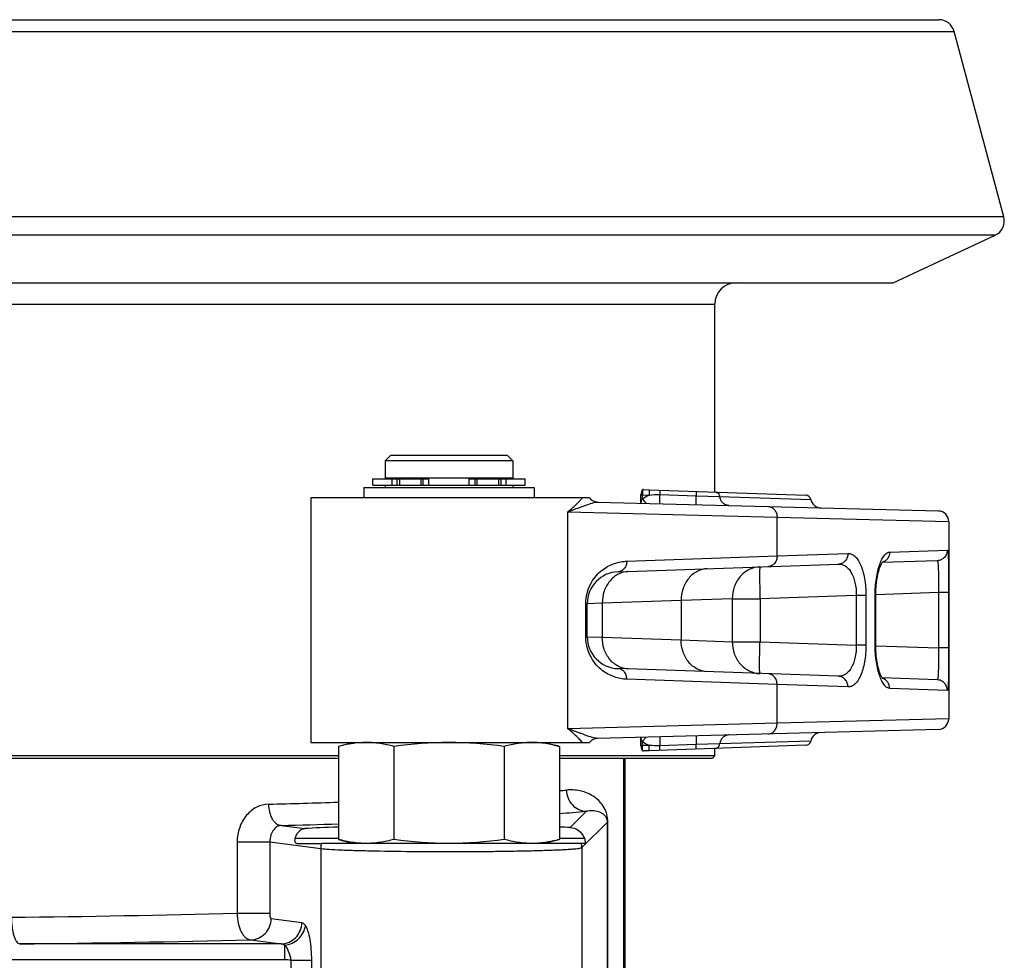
# Model space of a CAD drawing. Extents: x 0 to 2037, y -777 to 1557.
# Tile 69 of 70: x 1663 to 1755, y 584 to 672. Entities that reach past the tile are written whole.
import ezdxf

# ---------------------------------------------------------------- set-up
doc = ezdxf.new("R2010")
doc.units = 0
doc.header["$LTSCALE"] = 65.395
doc.layers.get('0').update_dxf_attribs({"linetype": 'CONTINUOUS'})
doc.layers.add('3_ALL_AXES', color=7, linetype='CONTINUOUS')

msp = doc.modelspace()

# ---------------------------------------------------------------- linework, layer by layer
at = {"color": 7, "linetype": 'CONTINUOUS'}
for p, q in [((1521.873, 672.328), (1748.987, 672.328)), ((1755.104, 653.794), (1750.436, 671.217)), ((1744.707, 647.578), (1754.289, 652.046)), ((1526.152, 647.578), (1744.707, 647.578)), ((1727.93, 627.892), (1727.93, 645.578)), ((1697.43, 631.328), (1696.93, 630.828)), ((1696.93, 630.828), (1696.93, 629.178)), ((1708.93, 630.828), (1696.93, 630.828)), ((1708.43, 631.328), (1697.43, 631.328)), ((1708.43, 631.328), (1708.93, 630.828)), ((1708.93, 630.828), (1708.93, 629.178)), ((1695.77, 628.528), (1695.77, 629.128)), ((1695.77, 629.128), (1701.029, 629.128)), ((1708.93, 629.178), (1696.93, 629.178)), ((1697.205, 629.178), (1697.205, 629.128)), ((1698.059, 628.528), (1698.059, 629.128)), ((1700.318, 628.528), (1700.318, 629.128)), ((1700.498, 628.528), (1700.498, 629.128)), ((1701.029, 628.528), (1701.029, 629.128)), ((1704.831, 628.528), (1704.831, 629.128)), ((1704.831, 629.128), (1710.09, 629.128)), ((1705.362, 629.128), (1705.362, 628.528)), ((1705.541, 629.128), (1705.541, 628.528)), ((1707.8, 629.128), (1707.8, 628.528)), ((1708.655, 629.178), (1708.655, 629.128)), ((1710.09, 628.528), (1710.09, 629.128)), ((1695.77, 628.528), (1710.09, 628.528)), ((1696.93, 628.528), (1696.93, 628.328)), ((1708.93, 628.528), (1708.93, 628.328)), ((1721.738, 628.109), (1736.477, 627.594)), ((1689.93, 627.328), (1689.93, 604.328)), ((1716.141, 627.328), (1689.93, 627.328)), ((1716.825, 626.948), (1716.747, 626.96)), ((1716.904, 626.943), (1716.825, 626.948)), ((1716.904, 626.943), (1748.956, 626.104)), ((1749.93, 625.104), (1749.93, 606.553)), ((1748.836, 621.431), (1743.673, 621.251)), ((1718.825, 620.383), (1739.568, 621.108)), ((1743.067, 613.459), (1743.067, 618.198)), ((1715.93, 614.271), (1715.93, 617.385)), ((1739.568, 610.549), (1718.825, 611.273)), ((1748.836, 610.225), (1743.673, 610.406)), ((1748.956, 605.553), (1716.904, 604.714)), ((1689.93, 604.328), (1716.141, 604.328)), ((1693.93, 604.328), (1692.537, 603.955)), ((1692.537, 603.955), (1692.537, 595.201)), ((1697.734, 603.955), (1697.734, 595.201)), ((1708.126, 603.955), (1708.126, 595.201)), ((1711.93, 604.328), (1713.322, 603.955)), ((1713.322, 603.955), (1713.322, 595.201)), ((1736.477, 604.063), (1721.738, 603.548)), ((1692.537, 603.078), (1578.322, 603.078)), ((1727.93, 603.078), (1713.322, 603.078)), ((1727.68, 602.828), (1727.93, 603.078)), ((1727.93, 603.078), (1727.93, 603.765)), ((1692.537, 602.828), (1578.322, 602.828)), ((1727.68, 602.828), (1713.322, 602.828)), ((1719.481, 481.296), (1719.481, 602.828)), ((1688.602, 594.828), (1690.937, 594.828)), ((1692.537, 595.201), (1693.93, 594.828)), ((1713.322, 595.201), (1711.93, 594.828)), ((1715.724, 594.828), (1715.369, 594.828))]:
    msp.add_line(p, q, dxfattribs=at)
at = {"color": 9, "linetype": 'CONTINUOUS'}
for p, q in [((1520.424, 671.217), (1750.436, 671.217)), ((1755.104, 653.794), (1515.756, 653.794)), ((1754.289, 652.046), (1516.571, 652.046)), ((1542.93, 645.578), (1727.93, 645.578)), ((1697.584, 628.528), (1697.584, 629.128)), ((1698.293, 628.528), (1698.293, 629.128)), ((1707.567, 629.128), (1707.567, 628.528)), ((1708.276, 629.128), (1708.276, 628.528)), ((1721.118, 627.24), (1721.118, 627.631)), ((1721.118, 627.631), (1721.738, 627.609)), ((1722.748, 627.646), (1726.165, 627.536)), ((1726.165, 627.536), (1728.381, 627.468)), ((1728.381, 627.468), (1736.95, 627.194)), ((1714.097, 605.618), (1714.097, 626.039)), ((1714.097, 626.039), (1733.786, 625.523)), ((1733.786, 621.877), (1733.786, 625.523)), ((1733.786, 625.523), (1749.93, 625.104)), ((1744.377, 622.243), (1749.8, 622.431)), ((1719.649, 621.383), (1733.786, 621.877)), ((1733.786, 621.877), (1740.45, 622.107)), ((1729.569, 617.852), (1724.766, 617.679)), ((1729.569, 617.852), (1729.569, 613.805)), ((1729.569, 617.852), (1732.18, 617.852)), ((1741.237, 618.168), (1732.18, 617.852)), ((1732.18, 617.852), (1732.18, 613.805)), ((1741.237, 618.168), (1741.237, 613.489)), ((1742.134, 618.168), (1741.237, 618.168)), ((1742.134, 618.168), (1742.134, 613.489)), ((1743.007, 613.459), (1743.007, 618.198)), ((1743.007, 618.198), (1743.067, 618.198)), ((1748.956, 618.437), (1743.066, 618.232)), ((1748.956, 618.437), (1748.956, 613.219)), ((1749.921, 618.437), (1748.956, 618.437)), ((1749.921, 618.437), (1749.921, 613.219)), ((1715.789, 614.271), (1715.789, 617.385)), ((1715.789, 617.385), (1715.93, 617.385)), ((1717.34, 617.42), (1715.93, 617.385)), ((1724.766, 617.679), (1717.34, 617.42)), ((1717.34, 617.42), (1717.34, 614.237)), ((1724.766, 617.679), (1724.766, 613.978)), ((1715.789, 614.271), (1715.93, 614.271)), ((1715.93, 614.271), (1717.34, 614.237)), ((1717.34, 614.237), (1724.766, 613.978)), ((1724.766, 613.978), (1729.569, 613.805)), ((1729.569, 613.805), (1732.18, 613.805)), ((1732.18, 613.805), (1741.237, 613.489)), ((1742.134, 613.489), (1741.237, 613.489)), ((1743.007, 613.459), (1743.067, 613.459)), ((1743.066, 613.425), (1748.956, 613.219)), ((1749.921, 613.219), (1748.956, 613.219)), ((1733.786, 609.78), (1719.649, 610.274)), ((1733.786, 606.133), (1733.786, 609.78)), ((1740.45, 609.55), (1733.786, 609.78)), ((1749.8, 609.226), (1744.377, 609.414)), ((1733.786, 606.133), (1714.097, 605.618)), ((1749.93, 606.553), (1733.786, 606.133)), ((1721.118, 604.026), (1721.118, 604.417)), ((1721.738, 604.048), (1721.118, 604.026)), ((1726.165, 604.12), (1722.748, 604.011)), ((1728.381, 604.189), (1726.165, 604.12)), ((1736.95, 604.463), (1728.381, 604.189)), ((1719.379, 481.194), (1719.379, 602.828)), ((1715.422, 594.433), (1717.832, 596.843)), ((1717.832, 579.314), (1717.832, 596.843)), ((1717.868, 596.843), (1717.832, 596.843)), ((1717.868, 579.314), (1717.868, 596.843)), ((1683.002, 594.971), (1683.002, 588.256)), ((1683.002, 594.971), (1686.066, 594.971)), ((1686.066, 594.971), (1686.066, 588.256)), ((1686.066, 594.971), (1690.856, 594.347)), ((1688.47, 595.328), (1692.537, 595.328)), ((1713.322, 595.328), (1715.655, 595.328)), ((1690.856, 594.347), (1690.856, 581.801)), ((1715.422, 594.433), (1715.422, 581.723)), ((1683.002, 588.256), (1686.066, 588.256)), ((1686.2, 587.753), (1689.079, 587.378)), ((1687.147, 585.379), (1662.547, 585.379)), ((1684.268, 585.754), (1687.147, 585.379)), ((1687.483, 583.88), (1687.483, 585.259)), ((1687.483, 583.88), (1644.717, 583.88)), ((1688.052, 583.833), (1688.052, 581.688)), ((1688.052, 583.833), (1689.984, 583.833)), ((1689.984, 583.833), (1689.984, 581.688))]:
    msp.add_line(p, q, dxfattribs=at)
at = {"color": 7, "linetype": 'CONTINUOUS'}
for points in [[(1743.067, 618.198), (1743.068, 618.321), (1743.073, 618.533), (1743.082, 618.745), (1743.096, 618.954), (1743.114, 619.161), (1743.136, 619.364), (1743.162, 619.562), (1743.192, 619.753), (1743.225, 619.938), (1743.262, 620.115), (1743.301, 620.283), (1743.343, 620.441), (1743.386, 620.588), (1743.43, 620.722), (1743.474, 620.843), (1743.518, 620.952), (1743.56, 621.046), (1743.6, 621.126), (1743.636, 621.191), (1743.668, 621.243), (1743.695, 621.282), (1743.715, 621.309), (1743.724, 621.32)], [(1743.737, 610.324), (1743.736, 610.324), (1743.73, 610.331), (1743.716, 610.347), (1743.695, 610.374), (1743.669, 610.412), (1743.637, 610.464), (1743.601, 610.529), (1743.562, 610.608), (1743.519, 610.702), (1743.476, 610.809), (1743.431, 610.93), (1743.387, 611.064), (1743.344, 611.211), (1743.303, 611.368), (1743.263, 611.536), (1743.227, 611.712), (1743.193, 611.897), (1743.163, 612.088), (1743.137, 612.286), (1743.115, 612.489), (1743.096, 612.695), (1743.083, 612.905), (1743.073, 613.116), (1743.068, 613.328), (1743.067, 613.459)]]:
    msp.add_lwpolyline(points, dxfattribs=at)
for centre, radius, start, end in [((1748.987, 670.828), 1.5, 15, 90), ((1753.655, 653.406), 1.5, 295, 15), ((1729.93, 645.578), 2, 90, 180), ((1716.93, 627.943), 1, 217.91398, 268.50005), ((1716.929, 627.941), 0.999, 258.38687, 259.76968), ((1716.93, 627.943), 1.001, 259.76949, 260.71637), ((1736.46, 627.094), 0.5, 11.4835, 88), ((1737.93, 627.393), 1, 191.4835, 268.5), ((1716.93, 627.945), 1.002, 260.71678, 263.4406), ((1716.93, 627.943), 1, 263.43839, 268.49545), ((1748.93, 625.104), 1, 0, 88.5), ((1718.93, 617.385), 3, 92, 179.99979), ((1718.93, 614.271), 3, 180.00022, 267.99982), ((1748.93, 606.553), 1, 271.5, 360), ((1737.93, 604.264), 1, 91.5, 168.5165), ((1695.259, 594.664), 9.671, 97.83012, 98.40534), ((1716.93, 603.714), 1, 91.49999, 142.08596), ((1716.93, 603.712), 1.002, 91.50973, 100.02114), ((1736.46, 604.562), 0.5, 272, 348.5165), ((1710.601, 604.493), 9.671, 277.83013, 278.40397)]:
    msp.add_arc(centre, radius, start, end, dxfattribs=at)
at = {"color": 9, "linetype": 'CONTINUOUS'}
for centre, radius, start, end in [((1745.217, 647.376), 31.404, 219.88052, 220.87845), ((1745.193, 584.302), 31.372, 139.12192, 140.12083), ((1709.729, 599.413), 7.561, 40.54443, 44.02406), ((1703.321, 712.868), 113.517, 275.0572, 275.38482), ((1658.219, 1636.379), 1038.232, 271.530147, 271.894557), ((1703.049, 737.419), 140.151, 274.20632, 275.23818), ((1657.759, 1719.564), 1123.43, 271.498904, 271.774158), ((1643.682, 2197.108), 1609.332, 270.64374, 271.400013), ((1643.87, 2295.321), 1710.044, 270.625787, 271.353672), ((1687.483, 580.372), 3.507, 80.65727, 89.99154)]:
    msp.add_arc(centre, radius, start, end, dxfattribs=at)
for points, knots in [([(1721.738, 628.109), (1721.742, 628.109), (1721.741, 628.089), (1721.745, 628.067), (1721.745, 628.018), (1721.746, 627.958), (1721.745, 627.883), (1721.743, 627.765), (1721.74, 627.673), (1721.738, 627.609)], [0, 0, 0, 0, 0.020341, 0.077495, 0.169898, 0.294103, 0.445391, 0.617953, 1, 1, 1, 1]), ([(1722.747, 628.074), (1722.749, 628.073), (1722.749, 628.057), (1722.753, 628.039), (1722.753, 627.998), (1722.754, 627.948), (1722.753, 627.884), (1722.752, 627.782), (1722.75, 627.702), (1722.748, 627.646)], [0, 0, 0, 0, 0.019738, 0.074984, 0.164665, 0.286045, 0.435333, 0.607798, 1, 1, 1, 1]), ([(1726.163, 627.954), (1726.166, 627.954), (1726.165, 627.939), (1726.169, 627.921), (1726.169, 627.881), (1726.17, 627.832), (1726.17, 627.77), (1726.169, 627.67), (1726.167, 627.591), (1726.165, 627.536)], [0, 0, 0, 0, 0.019669, 0.074675, 0.163997, 0.28501, 0.434042, 0.606471, 1, 1, 1, 1]), ([(1727.945, 627.892), (1728.05, 627.888), (1728.268, 627.791), (1728.366, 627.578), (1728.381, 627.468)], [0, 0, 0, 0, 0.485958, 1, 1, 1, 1]), ([(1714.097, 626.039), (1714.201, 626.118), (1714.573, 626.416), (1714.926, 626.739), (1715.166, 626.989)], [0, 0, 0, 0, 0.27416, 1, 1, 1, 1]), ([(1715.166, 626.989), (1715.194, 627.018), (1715.3, 627.129), (1715.402, 627.243), (1715.475, 627.328)], [0, 0, 0, 0, 0.266001, 1, 1, 1, 1]), ([(1722.76, 626.79), (1722.759, 626.79), (1722.756, 626.797), (1722.754, 626.808), (1722.752, 626.828), (1722.749, 626.869), (1722.746, 626.939), (1722.744, 627.042), (1722.743, 627.168), (1722.743, 627.372), (1722.746, 627.534), (1722.748, 627.646)], [0, 0, 0, 0, 0.005874, 0.02017, 0.043385, 0.075435, 0.16509, 0.286424, 0.435638, 0.608033, 1, 1, 1, 1]), ([(1726.178, 626.7), (1726.176, 626.7), (1726.173, 626.707), (1726.171, 626.718), (1726.169, 626.738), (1726.166, 626.777), (1726.163, 626.845), (1726.161, 626.946), (1726.16, 627.069), (1726.16, 627.269), (1726.163, 627.427), (1726.165, 627.536)], [0, 0, 0, 0, 0.005877, 0.020116, 0.043229, 0.075141, 0.164444, 0.285411, 0.434359, 0.606731, 1, 1, 1, 1]), ([(1729.26, 626.62), (1729.154, 626.622), (1728.939, 626.67), (1728.662, 626.857), (1728.463, 627.133), (1728.396, 627.354), (1728.381, 627.468)], [0, 0, 0, 0, 0.240886, 0.486788, 0.740185, 1, 1, 1, 1]), ([(1714.097, 626.039), (1714.209, 626.077), (1714.631, 626.225), (1715.049, 626.381), (1715.356, 626.496)], [0, 0, 0, 0, 0.265751, 1, 1, 1, 1]), ([(1715.356, 626.496), (1715.599, 626.586), (1716.036, 626.748), (1716.484, 626.891), (1716.69, 626.926)], [0, 0, 0, 0, 0.554122, 1, 1, 1, 1]), ([(1732.953, 626.523), (1733.064, 626.52), (1733.292, 626.46), (1733.568, 626.231), (1733.747, 625.903), (1733.787, 625.651), (1733.786, 625.523)], [0, 0, 0, 0, 0.232463, 0.475452, 0.732744, 1, 1, 1, 1]), ([(1749.8, 622.431), (1749.8, 622.304), (1749.751, 622.047), (1749.538, 621.719), (1749.218, 621.495), (1748.963, 621.436), (1748.836, 621.431)], [0, 0, 0, 0, 0.250131, 0.500182, 0.750128, 1, 1, 1, 1]), ([(1749.8, 622.431), (1749.809, 622.431), (1749.826, 622.4), (1749.837, 622.346), (1749.853, 622.25), (1749.865, 622.121), (1749.876, 621.955), (1749.89, 621.668), (1749.902, 621.235), (1749.912, 620.637), (1749.918, 619.954), (1749.921, 619.211), (1749.921, 618.699), (1749.921, 618.437)], [0, 0, 0, 0, 0.006427, 0.021067, 0.044761, 0.077484, 0.119014, 0.169011, 0.292563, 0.443618, 0.616453, 0.804369, 1, 1, 1, 1]), ([(1733.786, 621.877), (1733.787, 621.75), (1733.748, 621.498), (1733.572, 621.171), (1733.298, 620.942), (1733.072, 620.881), (1732.962, 620.877)], [0, 0, 0, 0, 0.267267, 0.524495, 0.767471, 1, 1, 1, 1]), ([(1740.45, 622.107), (1740.451, 621.98), (1740.408, 621.727), (1740.217, 621.399), (1739.924, 621.172), (1739.685, 621.112), (1739.568, 621.108)], [0, 0, 0, 0, 0.259895, 0.513944, 0.759877, 1, 1, 1, 1]), ([(1740.45, 622.107), (1740.56, 622.111), (1740.797, 622.067), (1741.118, 621.852), (1741.405, 621.504), (1741.655, 621.029), (1741.862, 620.436), (1742.076, 619.476), (1742.134, 618.701), (1742.134, 618.168)], [0, 0, 0, 0, 0.071413, 0.150972, 0.246446, 0.361926, 0.498263, 0.653484, 1, 1, 1, 1]), ([(1743.007, 618.198), (1743.007, 618.723), (1743.06, 619.487), (1743.242, 620.444), (1743.416, 621.047), (1743.621, 621.542), (1743.848, 621.916), (1744.093, 622.165), (1744.289, 622.24), (1744.377, 622.243)], [0, 0, 0, 0, 0.350807, 0.509652, 0.65049, 0.770014, 0.866649, 0.941347, 1, 1, 1, 1]), ([(1744.377, 622.243), (1744.378, 622.034), (1744.251, 621.609), (1743.891, 621.344), (1743.697, 621.284)], [0, 0, 0, 0, 0.507213, 1, 1, 1, 1]), ([(1748.836, 621.431), (1748.845, 621.432), (1748.865, 621.413), (1748.89, 621.337), (1748.917, 621.172), (1748.937, 620.9), (1748.952, 620.532), (1748.961, 620.084), (1748.963, 619.571), (1748.962, 619.016), (1748.958, 618.633), (1748.956, 618.437)], [0, 0, 0, 0, 0.00834, 0.023732, 0.080714, 0.172482, 0.296043, 0.446781, 0.618895, 0.80571, 1, 1, 1, 1]), ([(1715.789, 617.385), (1715.789, 617.757), (1715.887, 618.453), (1716.267, 619.352), (1716.761, 620.038), (1717.458, 620.69), (1718.419, 621.214), (1719.25, 621.369), (1719.649, 621.383)], [0, 0, 0, 0, 0.181869, 0.33919, 0.473729, 0.592961, 0.804506, 1, 1, 1, 1]), ([(1719.649, 621.383), (1719.65, 621.256), (1719.612, 621.005), (1719.435, 620.678), (1719.162, 620.448), (1718.935, 620.387), (1718.825, 620.383)], [0, 0, 0, 0, 0.267267, 0.524495, 0.767471, 1, 1, 1, 1]), ([(1727.239, 620.677), (1726.908, 620.666), (1726.229, 620.483), (1725.408, 619.795), (1724.879, 618.813), (1724.763, 618.059), (1724.766, 617.679)], [0, 0, 0, 0, 0.232529, 0.475505, 0.732733, 1, 1, 1, 1]), ([(1732.18, 620.85), (1731.833, 620.838), (1731.125, 620.658), (1730.258, 619.974), (1729.693, 618.992), (1729.567, 618.232), (1729.569, 617.852)], [0, 0, 0, 0, 0.238601, 0.483927, 0.73861, 1, 1, 1, 1]), ([(1732.18, 620.85), (1732.174, 620.85), (1732.167, 620.823), (1732.16, 620.785), (1732.153, 620.71), (1732.147, 620.612), (1732.142, 620.486), (1732.138, 620.27), (1732.136, 619.943), (1732.139, 619.495), (1732.148, 618.983), (1732.161, 618.429), (1732.173, 618.046), (1732.18, 617.852)], [0, 0, 0, 0, 0.005892, 0.020646, 0.044659, 0.07779, 0.119755, 0.170164, 0.29433, 0.445565, 0.618086, 0.805285, 1, 1, 1, 1]), ([(1739.568, 621.108), (1739.675, 621.112), (1739.896, 621.086), (1740.212, 620.942), (1740.502, 620.694), (1740.865, 620.197), (1741.171, 619.336), (1741.242, 618.578), (1741.237, 618.168)], [0, 0, 0, 0, 0.086166, 0.176274, 0.276215, 0.3906, 0.669297, 1, 1, 1, 1]), ([(1719.812, 620.418), (1719.481, 620.406), (1718.802, 620.223), (1717.982, 619.535), (1717.452, 618.554), (1717.336, 617.8), (1717.34, 617.42)], [0, 0, 0, 0, 0.232529, 0.475505, 0.732733, 1, 1, 1, 1]), ([(1719.649, 610.274), (1719.25, 610.288), (1718.419, 610.443), (1717.458, 610.966), (1716.761, 611.619), (1716.267, 612.305), (1715.887, 613.204), (1715.789, 613.9), (1715.789, 614.271)], [0, 0, 0, 0, 0.195494, 0.40704, 0.526272, 0.660811, 0.818131, 1, 1, 1, 1]), ([(1719.812, 611.239), (1719.481, 611.25), (1718.802, 611.433), (1717.982, 612.121), (1717.452, 613.103), (1717.336, 613.857), (1717.34, 614.237)], [0, 0, 0, 0, 0.232529, 0.475505, 0.732733, 1, 1, 1, 1]), ([(1727.239, 610.979), (1726.908, 610.991), (1726.229, 611.174), (1725.408, 611.862), (1724.879, 612.843), (1724.763, 613.597), (1724.766, 613.978)], [0, 0, 0, 0, 0.232529, 0.475505, 0.732733, 1, 1, 1, 1]), ([(1729.569, 613.805), (1729.567, 613.424), (1729.693, 612.665), (1730.258, 611.682), (1731.125, 610.999), (1731.833, 610.819), (1732.18, 610.807)], [0, 0, 0, 0, 0.26139, 0.516073, 0.761399, 1, 1, 1, 1]), ([(1732.18, 610.807), (1732.174, 610.807), (1732.167, 610.834), (1732.16, 610.872), (1732.153, 610.947), (1732.147, 611.045), (1732.142, 611.171), (1732.138, 611.387), (1732.136, 611.714), (1732.139, 612.162), (1732.148, 612.673), (1732.161, 613.228), (1732.173, 613.61), (1732.18, 613.805)], [0, 0, 0, 0, 0.005892, 0.020646, 0.044659, 0.07779, 0.119755, 0.170164, 0.29433, 0.445565, 0.618086, 0.805285, 1, 1, 1, 1]), ([(1741.237, 613.489), (1741.242, 613.079), (1741.171, 612.321), (1740.865, 611.46), (1740.502, 610.963), (1740.212, 610.715), (1739.896, 610.571), (1739.675, 610.545), (1739.568, 610.549)], [0, 0, 0, 0, 0.330703, 0.6094, 0.723785, 0.823726, 0.913834, 1, 1, 1, 1]), ([(1742.134, 613.489), (1742.134, 612.956), (1742.076, 612.181), (1741.862, 611.221), (1741.655, 610.628), (1741.405, 610.153), (1741.118, 609.804), (1740.797, 609.589), (1740.56, 609.546), (1740.45, 609.55)], [0, 0, 0, 0, 0.346516, 0.501737, 0.638074, 0.753554, 0.849028, 0.928587, 1, 1, 1, 1]), ([(1744.377, 609.414), (1744.289, 609.417), (1744.093, 609.492), (1743.848, 609.741), (1743.621, 610.114), (1743.416, 610.609), (1743.242, 611.213), (1743.06, 612.169), (1743.007, 612.934), (1743.007, 613.459)], [0, 0, 0, 0, 0.058653, 0.133351, 0.229986, 0.34951, 0.490348, 0.649193, 1, 1, 1, 1]), ([(1748.956, 613.219), (1748.958, 613.024), (1748.962, 612.641), (1748.963, 612.085), (1748.961, 611.573), (1748.952, 611.125), (1748.937, 610.757), (1748.917, 610.485), (1748.89, 610.32), (1748.865, 610.244), (1748.845, 610.225), (1748.836, 610.225)], [0, 0, 0, 0, 0.19429, 0.381105, 0.553219, 0.703957, 0.827518, 0.919286, 0.976268, 0.99166, 1, 1, 1, 1]), ([(1749.921, 613.219), (1749.921, 612.958), (1749.921, 612.446), (1749.918, 611.703), (1749.912, 611.019), (1749.902, 610.422), (1749.89, 609.989), (1749.876, 609.702), (1749.865, 609.536), (1749.853, 609.407), (1749.837, 609.31), (1749.826, 609.257), (1749.809, 609.226), (1749.8, 609.226)], [0, 0, 0, 0, 0.195631, 0.383547, 0.556382, 0.707437, 0.830989, 0.880986, 0.922516, 0.955239, 0.978933, 0.993573, 1, 1, 1, 1]), ([(1719.649, 610.274), (1719.65, 610.401), (1719.612, 610.652), (1719.435, 610.979), (1719.162, 611.208), (1718.935, 611.269), (1718.825, 611.273)], [0, 0, 0, 0, 0.267267, 0.524495, 0.767471, 1, 1, 1, 1]), ([(1733.786, 609.78), (1733.787, 609.907), (1733.748, 610.158), (1733.572, 610.485), (1733.298, 610.715), (1733.072, 610.776), (1732.962, 610.78)], [0, 0, 0, 0, 0.267267, 0.524495, 0.767471, 1, 1, 1, 1]), ([(1740.45, 609.55), (1740.451, 609.676), (1740.408, 609.93), (1740.217, 610.258), (1739.924, 610.485), (1739.685, 610.545), (1739.568, 610.549)], [0, 0, 0, 0, 0.259895, 0.513944, 0.759877, 1, 1, 1, 1]), ([(1744.377, 609.414), (1744.378, 609.623), (1744.251, 610.048), (1743.891, 610.313), (1743.697, 610.373)], [0, 0, 0, 0, 0.507214, 1, 1, 1, 1]), ([(1749.8, 609.226), (1749.8, 609.353), (1749.751, 609.61), (1749.538, 609.938), (1749.218, 610.162), (1748.963, 610.221), (1748.836, 610.225)], [0, 0, 0, 0, 0.250131, 0.500182, 0.750128, 1, 1, 1, 1]), ([(1732.953, 605.134), (1733.064, 605.137), (1733.292, 605.196), (1733.568, 605.425), (1733.747, 605.754), (1733.787, 606.006), (1733.786, 606.133)], [0, 0, 0, 0, 0.232463, 0.475452, 0.732744, 1, 1, 1, 1]), ([(1715.356, 605.161), (1715.259, 605.197), (1714.84, 605.354), (1714.42, 605.507), (1714.097, 605.618)], [0, 0, 0, 0, 0.233712, 1, 1, 1, 1]), ([(1715.166, 604.668), (1715.092, 604.745), (1714.754, 605.082), (1714.39, 605.393), (1714.097, 605.618)], [0, 0, 0, 0, 0.224716, 1, 1, 1, 1]), ([(1716.69, 604.731), (1716.484, 604.765), (1716.036, 604.908), (1715.599, 605.07), (1715.356, 605.161)], [0, 0, 0, 0, 0.445878, 1, 1, 1, 1]), ([(1722.76, 604.867), (1722.759, 604.867), (1722.756, 604.86), (1722.754, 604.849), (1722.752, 604.828), (1722.749, 604.788), (1722.746, 604.718), (1722.744, 604.615), (1722.743, 604.488), (1722.743, 604.284), (1722.746, 604.123), (1722.748, 604.011)], [0, 0, 0, 0, 0.005874, 0.02017, 0.043385, 0.075435, 0.16509, 0.286424, 0.435638, 0.608033, 1, 1, 1, 1]), ([(1726.178, 604.956), (1726.176, 604.956), (1726.173, 604.949), (1726.171, 604.939), (1726.169, 604.919), (1726.166, 604.879), (1726.163, 604.811), (1726.161, 604.711), (1726.16, 604.588), (1726.16, 604.388), (1726.163, 604.23), (1726.165, 604.12)], [0, 0, 0, 0, 0.005877, 0.020116, 0.043229, 0.075141, 0.164444, 0.285411, 0.434359, 0.606731, 1, 1, 1, 1]), ([(1729.26, 605.037), (1729.154, 605.034), (1728.939, 604.987), (1728.662, 604.8), (1728.463, 604.523), (1728.396, 604.302), (1728.381, 604.189)], [0, 0, 0, 0, 0.240886, 0.486788, 0.740185, 1, 1, 1, 1]), ([(1716.904, 604.714), (1716.887, 604.713), (1716.815, 604.714), (1716.744, 604.722), (1716.69, 604.731)], [0, 0, 0, 0, 0.235984, 1, 1, 1, 1]), ([(1721.738, 603.548), (1721.742, 603.548), (1721.741, 603.568), (1721.745, 603.59), (1721.745, 603.639), (1721.746, 603.699), (1721.745, 603.774), (1721.743, 603.891), (1721.74, 603.984), (1721.738, 604.048)], [0, 0, 0, 0, 0.02034, 0.077494, 0.169897, 0.294102, 0.445391, 0.617953, 1, 1, 1, 1]), ([(1722.747, 603.583), (1722.749, 603.583), (1722.749, 603.599), (1722.753, 603.618), (1722.753, 603.659), (1722.754, 603.709), (1722.753, 603.773), (1722.752, 603.874), (1722.75, 603.955), (1722.748, 604.011)], [0, 0, 0, 0, 0.01974, 0.074987, 0.164668, 0.286049, 0.435336, 0.6078, 1, 1, 1, 1]), ([(1726.163, 603.703), (1726.166, 603.703), (1726.165, 603.718), (1726.169, 603.736), (1726.169, 603.776), (1726.17, 603.825), (1726.17, 603.887), (1726.169, 603.987), (1726.167, 604.066), (1726.165, 604.12)], [0, 0, 0, 0, 0.019667, 0.074672, 0.163993, 0.285007, 0.434039, 0.606469, 1, 1, 1, 1]), ([(1727.945, 603.765), (1728.05, 603.768), (1728.268, 603.866), (1728.366, 604.079), (1728.381, 604.189)], [0, 0, 0, 0, 0.485957, 1, 1, 1, 1]), ([(1717.868, 596.843), (1717.868, 597.093), (1717.814, 597.504), (1717.587, 598.111), (1717.257, 598.62), (1716.802, 599.064), (1716.152, 599.502), (1715.203, 599.85), (1714.389, 599.891), (1713.974, 599.852)], [0, 0, 0, 0, 0.135649, 0.221657, 0.350471, 0.460584, 0.565037, 0.774121, 1, 1, 1, 1]), ([(1713.974, 599.852), (1713.977, 599.594), (1714.077, 599.078), (1714.49, 598.419), (1715.107, 597.969), (1715.602, 597.857), (1715.844, 597.853)], [0, 0, 0, 0, 0.25714, 0.510724, 0.758058, 1, 1, 1, 1]), ([(1685.942, 598.517), (1685.564, 598.507), (1684.777, 598.299), (1683.807, 597.503), (1683.155, 596.341), (1683.002, 595.433), (1683.002, 594.971)], [0, 0, 0, 0, 0.224518, 0.465337, 0.726027, 1, 1, 1, 1]), ([(1685.942, 598.517), (1685.947, 598.264), (1686.009, 597.78), (1686.224, 597.225), (1686.473, 596.875), (1686.679, 596.683), (1686.905, 596.557), (1687.067, 596.522), (1687.145, 596.519)], [0, 0, 0, 0, 0.300429, 0.57492, 0.696702, 0.80687, 0.906787, 1, 1, 1, 1]), ([(1717.832, 596.843), (1717.832, 596.971), (1717.792, 597.165), (1717.639, 597.41), (1717.459, 597.581), (1717.226, 597.719), (1716.894, 597.847), (1716.427, 597.921), (1716.042, 597.892), (1715.844, 597.853)], [0, 0, 0, 0, 0.15268, 0.225833, 0.340257, 0.443863, 0.546401, 0.760746, 1, 1, 1, 1]), ([(1687.145, 596.519), (1687.018, 596.511), (1686.743, 596.425), (1686.39, 596.108), (1686.127, 595.605), (1686.064, 595.193), (1686.066, 594.971)], [0, 0, 0, 0, 0.185858, 0.404707, 0.676063, 1, 1, 1, 1]), ([(1690.856, 594.347), (1691.109, 594.318), (1691.736, 594.272), (1692.844, 594.216), (1694.269, 594.167), (1696.667, 594.108), (1699.317, 594.074), (1702.134, 594.061), (1704.331, 594.063), (1706.482, 594.076), (1708.522, 594.101), (1710.386, 594.136), (1711.801, 594.174), (1712.801, 594.21), (1713.438, 594.238), (1713.992, 594.267), (1714.459, 594.297), (1714.835, 594.328), (1715.117, 594.359), (1715.293, 594.387), (1715.383, 594.412), (1715.413, 594.425), (1715.422, 594.433)], [0, 0, 0, 0, 0.031113, 0.076682, 0.135298, 0.205127, 0.369355, 0.458583, 0.548842, 0.637285, 0.721123, 0.797714, 0.864649, 0.893824, 0.919826, 0.94245, 0.961522, 0.976895, 0.988459, 0.996144, 0.998536, 1, 1, 1, 1]), ([(1683.002, 588.256), (1683.006, 587.941), (1683.071, 587.341), (1683.294, 586.648), (1683.558, 586.207), (1683.773, 585.965), (1684.01, 585.805), (1684.185, 585.759), (1684.268, 585.754)], [0, 0, 0, 0, 0.314775, 0.597023, 0.718358, 0.824553, 0.916947, 1, 1, 1, 1]), ([(1686.066, 588.256), (1686.066, 588.137), (1686.081, 587.976), (1686.134, 587.809), (1686.178, 587.756), (1686.2, 587.753)], [0, 0, 0, 0, 0.663986, 0.879005, 1, 1, 1, 1]), ([(1661.763, 587.877), (1661.766, 587.564), (1661.797, 587.106), (1661.896, 586.528), (1661.99, 586.156), (1662.106, 585.843), (1662.253, 585.564), (1662.426, 585.392), (1662.547, 585.379)], [0, 0, 0, 0, 0.344736, 0.503117, 0.645328, 0.767368, 0.866726, 1, 1, 1, 1]), ([(1684.268, 585.754), (1684.518, 585.757), (1685.027, 585.866), (1685.666, 586.314), (1686.094, 586.975), (1686.197, 587.494), (1686.2, 587.753)], [0, 0, 0, 0, 0.245783, 0.494489, 0.746412, 1, 1, 1, 1]), ([(1687.147, 585.379), (1687.398, 585.381), (1687.907, 585.491), (1688.545, 585.939), (1688.974, 586.599), (1689.077, 587.119), (1689.079, 587.378)], [0, 0, 0, 0, 0.245783, 0.494489, 0.746412, 1, 1, 1, 1]), ([(1689.079, 587.378), (1689.109, 587.374), (1689.253, 587.327), (1689.352, 587.198), (1689.415, 587.098)], [0, 0, 0, 0, 0.201631, 1, 1, 1, 1]), ([(1687.483, 585.259), (1687.723, 585.282), (1688.2, 585.414), (1688.809, 585.827), (1689.248, 586.406), (1689.391, 586.868), (1689.415, 587.098)], [0, 0, 0, 0, 0.252292, 0.507213, 0.758062, 1, 1, 1, 1]), ([(1689.415, 587.098), (1689.518, 586.934), (1689.683, 586.502), (1689.851, 585.75), (1689.959, 584.834), (1689.984, 584.176), (1689.984, 583.833)], [0, 0, 0, 0, 0.17365, 0.409521, 0.692219, 1, 1, 1, 1]), ([(1687.147, 585.379), (1687.176, 585.377), (1687.295, 585.362), (1687.408, 585.31), (1687.483, 585.259)], [0, 0, 0, 0, 0.240265, 1, 1, 1, 1]), ([(1687.483, 585.259), (1687.553, 585.193), (1687.68, 585.01), (1687.889, 584.537), (1687.992, 584.125), (1688.052, 583.833)], [0, 0, 0, 0, 0.185826, 0.423135, 1, 1, 1, 1])]:
    msp.add_open_spline(points, degree=3, knots=knots, dxfattribs=at)
for points in [[(1721.118, 627.24), (1721.303, 627.394), (1721.515, 627.519), (1721.738, 627.609)], [(1721.738, 627.609), (1722.074, 627.641), (1722.412, 627.656), (1722.748, 627.646)], [(1716.69, 626.926), (1716.726, 626.932), (1716.762, 626.936), (1716.798, 626.94)], [(1716.798, 626.94), (1716.833, 626.943), (1716.868, 626.944), (1716.904, 626.943)], [(1721.738, 604.048), (1721.515, 604.138), (1721.303, 604.262), (1721.118, 604.417)], [(1722.748, 604.011), (1722.412, 604), (1722.074, 604.016), (1721.738, 604.048)]]:
    msp.add_open_spline(points, degree=3, dxfattribs=at)
at = {"color": 7, "linetype": 'CONTINUOUS'}
for points, knots in [([(1693.845, 604.231), (1693.735, 604.215), (1693.296, 604.142), (1692.861, 604.042), (1692.537, 603.955)], [0, 0, 0, 0, 0.248399, 1, 1, 1, 1]), ([(1697.734, 603.955), (1697.307, 604.07), (1696.449, 604.258), (1695.571, 604.328), (1695.136, 604.328)], [0, 0, 0, 0, 0.503561, 1, 1, 1, 1]), ([(1710.724, 604.328), (1710.289, 604.328), (1709.411, 604.258), (1708.552, 604.07), (1708.126, 603.955)], [0, 0, 0, 0, 0.496439, 1, 1, 1, 1]), ([(1713.322, 603.955), (1712.896, 604.07), (1712.037, 604.258), (1711.159, 604.328), (1710.724, 604.328)], [0, 0, 0, 0, 0.503561, 1, 1, 1, 1]), ([(1688.47, 595.328), (1688.511, 595.463), (1688.61, 595.702), (1688.829, 595.989), (1689.088, 596.172), (1689.283, 596.222), (1689.377, 596.228)], [0, 0, 0, 0, 0.310798, 0.566605, 0.789479, 1, 1, 1, 1]), ([(1714.318, 596.327), (1714.589, 596.317), (1715.174, 596.117), (1715.546, 595.618), (1715.655, 595.328)], [0, 0, 0, 0, 0.466889, 1, 1, 1, 1]), ([(1688.602, 594.828), (1688.575, 594.828), (1688.511, 594.858), (1688.453, 594.966), (1688.428, 595.13), (1688.449, 595.258), (1688.47, 595.328)], [0, 0, 0, 0, 0.140537, 0.33379, 0.615991, 1, 1, 1, 1]), ([(1695.136, 594.828), (1694.7, 594.828), (1693.822, 594.899), (1692.964, 595.087), (1692.537, 595.201)], [0, 0, 0, 0, 0.496439, 1, 1, 1, 1]), ([(1697.734, 595.201), (1697.307, 595.087), (1696.449, 594.899), (1695.571, 594.828), (1695.136, 594.828)], [0, 0, 0, 0, 0.503561, 1, 1, 1, 1]), ([(1710.724, 594.828), (1710.289, 594.828), (1709.411, 594.899), (1708.552, 595.087), (1708.126, 595.201)], [0, 0, 0, 0, 0.496439, 1, 1, 1, 1]), ([(1713.322, 595.201), (1713.214, 595.172), (1712.782, 595.062), (1712.344, 594.974), (1712.014, 594.926)], [0, 0, 0, 0, 0.251763, 1, 1, 1, 1]), ([(1715.655, 595.328), (1715.682, 595.256), (1715.717, 595.13), (1715.735, 594.982), (1715.736, 594.9), (1715.734, 594.861), (1715.731, 594.842), (1715.727, 594.828), (1715.724, 594.828)], [0, 0, 0, 0, 0.451127, 0.763589, 0.867927, 0.94028, 0.983135, 1, 1, 1, 1])]:
    msp.add_open_spline(points, degree=3, knots=knots, dxfattribs=at)
for points in [[(1695.136, 604.328), (1694.736, 604.328), (1694.336, 604.299), (1693.941, 604.245)], [(1702.93, 604.328), (1701.193, 604.328), (1699.455, 604.186), (1697.734, 603.955)], [(1708.126, 603.955), (1706.405, 604.186), (1704.666, 604.328), (1702.93, 604.328)], [(1702.93, 594.828), (1701.193, 594.828), (1699.455, 594.971), (1697.734, 595.201)], [(1708.126, 595.201), (1706.405, 594.971), (1704.666, 594.828), (1702.93, 594.828)], [(1711.919, 594.912), (1711.523, 594.858), (1711.123, 594.828), (1710.724, 594.828)]]:
    msp.add_open_spline(points, degree=3, dxfattribs=at)
at = {"layer": '3_ALL_AXES', "color": 7, "linetype": 'CONTINUOUS'}
for p, q in [((1694.93, 628.328), (1694.93, 627.328)), ((1694.93, 628.328), (1710.93, 628.328)), ((1710.93, 628.328), (1710.93, 627.328)), ((1721.217, 628.127), (1721.738, 628.109)), ((1720.975, 626.837), (1720.975, 627.632)), ((1720.975, 604.025), (1720.975, 604.82)), ((1721.738, 603.548), (1721.217, 603.53)), ((1715.369, 594.828), (1690.937, 594.828))]:
    msp.add_line(p, q, dxfattribs=at)
at = {"layer": '3_ALL_AXES', "color": 9, "linetype": 'CONTINUOUS'}
for p, q in [((1720.975, 627.632), (1721.118, 627.631)), ((1721.118, 604.026), (1720.975, 604.025)), ((1714.318, 596.327), (1715.844, 597.853)), ((1687.145, 596.519), (1689.377, 596.228))]:
    msp.add_line(p, q, dxfattribs=at)
for centre, radius, start, end in [((1692.417, 594.332), 1.562, 161.46903, 179.44761), ((1713.916, 594.43), 1.506, 0.10481, 15.32096)]:
    msp.add_arc(centre, radius, start, end, dxfattribs=at)
at = {"layer": '3_ALL_AXES', "color": 7, "linetype": 'CONTINUOUS'}
for start_param, end_param in [(2.291581, 2.606976), (0.76255, 0.850142)]:
    msp.add_ellipse((1702.93, 595.947), major_axis=(15.75, 0), ratio=0.034921, start_param=start_param, end_param=end_param, dxfattribs=at)
for points, knots in [([(1721.123, 628.094), (1721.069, 628.051), (1720.995, 627.891), (1720.975, 627.727), (1720.975, 627.631)], [0, 0, 0, 0, 0.418266, 1, 1, 1, 1]), ([(1721.217, 628.127), (1721.209, 628.127), (1721.176, 628.125), (1721.144, 628.109), (1721.123, 628.094)], [0, 0, 0, 0, 0.236524, 1, 1, 1, 1]), ([(1720.975, 604.025), (1720.975, 603.929), (1720.995, 603.766), (1721.069, 603.605), (1721.123, 603.563)], [0, 0, 0, 0, 0.581748, 1, 1, 1, 1]), ([(1721.123, 603.563), (1721.131, 603.557), (1721.158, 603.539), (1721.193, 603.529), (1721.217, 603.53)], [0, 0, 0, 0, 0.273279, 1, 1, 1, 1])]:
    msp.add_open_spline(points, degree=3, knots=knots, dxfattribs=at)
at = {"layer": '3_ALL_AXES', "color": 9, "linetype": 'CONTINUOUS'}
for points in [[(1721.123, 628.094), (1721.127, 628.032), (1721.125, 627.878), (1721.121, 627.724), (1721.118, 627.631)], [(1721.123, 603.563), (1721.127, 603.624), (1721.125, 603.779), (1721.121, 603.933), (1721.118, 604.026)]]:
    msp.add_open_spline(points, degree=3, knots=[0, 0, 0, 0, 0.397148, 1, 1, 1, 1], dxfattribs=at)
for points in [[(1720.987, 626.836), (1721.019, 626.974), (1721.06, 627.111), (1721.118, 627.24)], [(1721.118, 604.417), (1721.06, 604.546), (1721.019, 604.683), (1720.987, 604.82)]]:
    msp.add_open_spline(points, degree=3, dxfattribs=at)

doc.saveas('drawing.dxf')
